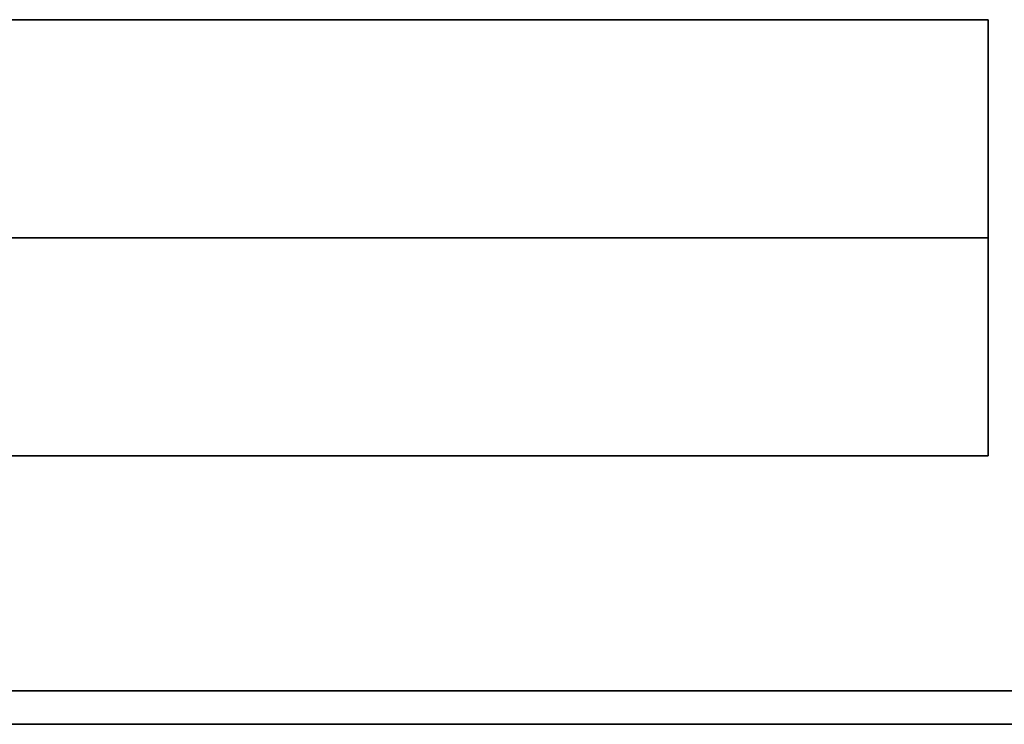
# Model space of a CAD drawing. Header units: millimetres. Extents: x -417 to 417, y -149 to 149.
# Tile 23 of 34: x 352 to 381, y -142 to -121. Entities that reach past the tile are written whole.
import ezdxf

# ---------------------------------------------------------------- set-up
doc = ezdxf.new("R2010")
doc.units = ezdxf.units.MM
doc.layers.add('Default', color=7, linetype='Continuous', true_color=0x000000)
doc.layers.add('Défaut', color=7, linetype='Continuous', true_color=0x000000)

msp = doc.modelspace()

# ---------------------------------------------------------------- linework, layer by layer
at = {"layer": 'Default'}
for p, q in [((381.015, -121.428, 350), (1.515, -121.428, 350)), ((381.015, -134.428, 350), (381.015, -121.428, 350)), ((381.015, -127.928, 671.016), (1.515, -127.928, 671.016)), ((1.515, -127.928, 28.984), (381.015, -127.928, 28.984)), ((381.015, -127.928, 28.984), (381.015, -127.928, 671.016)), ((381.015, -134.428, 350), (1.515, -134.428, 350)), ((400, -142.432, 17.992), (-400, -142.432, 17.992)), ((400, -142.432, 682.008), (-400, -142.432, 682.008))]:
    msp.add_line(p, q, dxfattribs=at)
for points in [[(381.015, -121.428, 671.016), (191.265, -121.428, 671.016), (1.515, -121.428, 671.016)], [(1.515, -121.428, 28.984), (191.265, -121.428, 28.984), (381.015, -121.428, 28.984)], [(381.015, -121.428, 28.984), (381.015, -121.428, 350), (381.015, -121.428, 671.016)], [(381.015, -121.428, 671.016), (381.015, -127.928, 671.016), (381.015, -134.428, 671.016)], [(381.015, -134.428, 28.984), (381.015, -127.928, 28.984), (381.015, -121.428, 28.984)], [(1.515, -134.428, 671.016), (191.265, -134.428, 671.016), (381.015, -134.428, 671.016)], [(381.015, -134.428, 28.984), (191.265, -134.428, 28.984), (1.515, -134.428, 28.984)], [(381.015, -134.428, 671.016), (381.015, -134.428, 350), (381.015, -134.428, 28.984)], [(400, -142.432, 25.984), (0, -142.432, 25.984), (-400, -142.432, 25.984)], [(-400, -142.432, 10), (0, -142.432, 10), (400, -142.432, 10)], [(400, -142.432, 690), (0, -142.432, 690), (-400, -142.432, 690)], [(-400, -142.432, 674.016), (0, -142.432, 674.016), (400, -142.432, 674.016)]]:
    msp.add_open_spline(points, degree=2, dxfattribs=at)
at = {"layer": 'Défaut'}
for p, q in [((386.95, -141.432, 956), (-386.95, -141.432, 956)), ((386.95, -141.432, 1343), (-386.95, -141.432, 1343)), ((386.95, -141.432, 1728), (-386.95, -141.432, 1728))]:
    msp.add_line(p, q, dxfattribs=at)
for points in [[(-400, -141.432, 948), (0, -141.432, 948), (400, -141.432, 948)], [(400, -141.432, 964), (0, -141.432, 964), (-400, -141.432, 964)], [(-400, -141.432, 1335), (0, -141.432, 1335), (400, -141.432, 1335)], [(400, -141.432, 1351), (0, -141.432, 1351), (-400, -141.432, 1351)], [(-400, -141.432, 1720), (0, -141.432, 1720), (400, -141.432, 1720)], [(400, -141.432, 1736), (0, -141.432, 1736), (-400, -141.432, 1736)]]:
    msp.add_open_spline(points, degree=2, dxfattribs=at)

doc.saveas('drawing.dxf')
